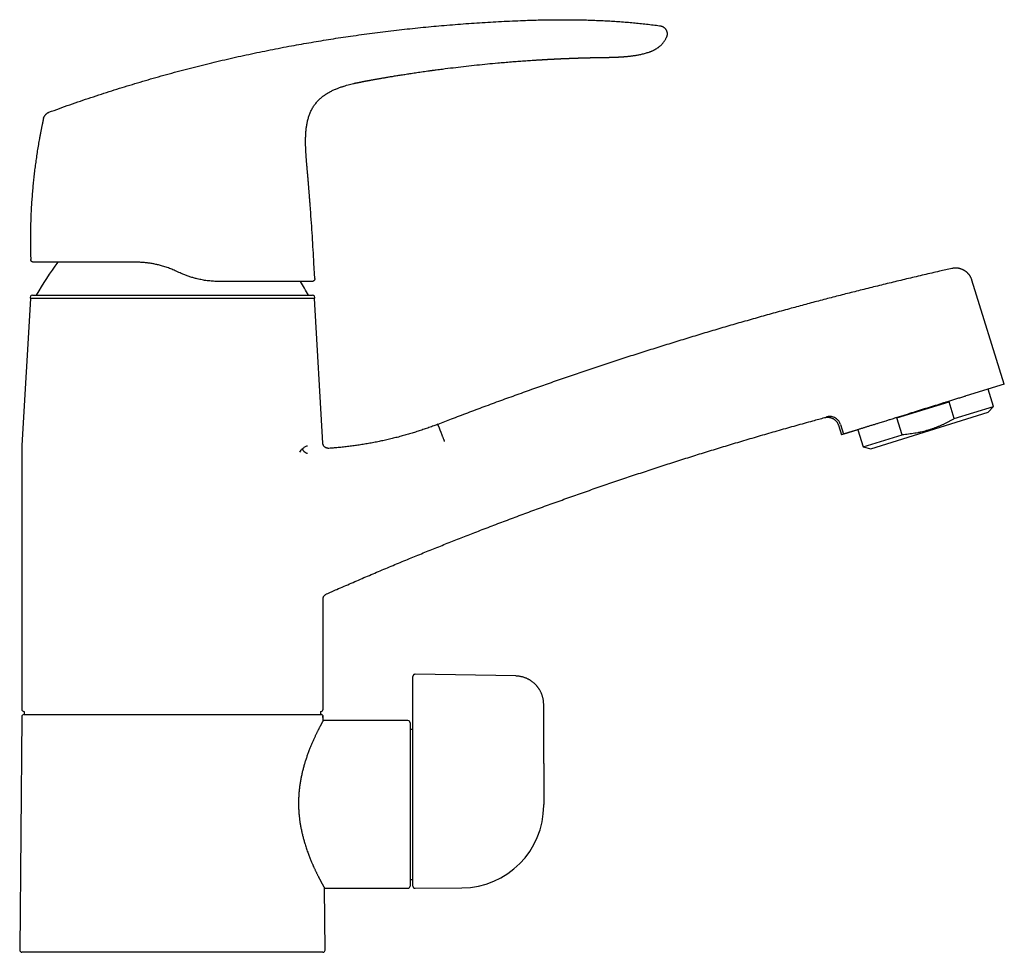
# Model space of a CAD drawing. Header units: millimetres. Extents: x 8 to 858, y 12 to 782.
# Tile 28 of 28: x 685 to 858, y 479 to 643. Entities that reach past the tile are written whole.
import ezdxf

# ---------------------------------------------------------------- set-up
doc = ezdxf.new("R2010")
doc.units = ezdxf.units.MM

msp = doc.modelspace()

# ---------------------------------------------------------------- linework, layer by layer
at = {"color": 7, "linetype": 'Continuous', "lineweight": 30}
for p, q in [((776.24, 636.19), (776.33, 636.19)), ((746.6, 632.62), (746.6, 632.62)), ((740.5, 631.05), (740.51, 631.06)), ((689.1, 625.88), (689.1, 625.88)), ((735.19, 621.47), (735.19, 621.47)), ((736.06, 609.92), (736.06, 609.92)), ((686.85, 601.09), (686.85, 601.09)), ((736.81, 597.74), (736.67, 600.41)), ((712.91, 598.8), (712.45, 599.02)), ((858.08, 579.17), (852.4, 597.42)), ((686.8, 594.21), (685.31, 568.37)), ((736.75, 594.21), (686.8, 594.21)), ((687.15, 594.8), (736.4, 594.8)), ((738.21, 568.81), (736.75, 594.21)), ((858.08, 579.17), (851.4, 577.09)), ((851.36, 577.08), (851.4, 577.09)), ((856.17, 575.24), (855.22, 578.28)), ((839.21, 573.22), (848.36, 576.07)), ((849.29, 573.1), (848.36, 576.07)), ((849.29, 573.1), (856.17, 575.24)), ((855.23, 574.23), (856.17, 575.24)), ((834.6, 567.8), (855.23, 574.23)), ((840.13, 570.25), (839.21, 573.22)), ((758.58, 571.75), (758.58, 571.74)), ((828.91, 571.94), (829.44, 570.25)), ((829.29, 572.08), (829.82, 570.37)), ((829.82, 570.37), (829.44, 570.25)), ((832.31, 571.14), (833.25, 568.11)), ((833.25, 568.11), (840.13, 570.25)), ((833.25, 568.11), (834.6, 567.8)), ((685.27, 567.22), (685.27, 522)), ((738.27, 522), (738.27, 541.35)), ((754.07, 525.72), (754.07, 527.74)), ((772.16, 527.84), (754.48, 528.14)), ((754.07, 521.36), (754.07, 525.72)), ((685.67, 521.6), (685.67, 521.05)), ((737.88, 521.05), (737.88, 521.6)), ((777.07, 512.47), (777.07, 522.84)), ((685.27, 520.65), (684.91, 479.65)), ((685.67, 521.05), (737.69, 521.05)), ((738.28, 520.65), (738.3, 520.75)), ((738.28, 520), (738.28, 520.65)), ((753.17, 520), (738.28, 520)), ((753.57, 519.6), (753.57, 490.9)), ((754.07, 518.45), (753.57, 518.45)), ((754.07, 490.9), (754.07, 519.07)), ((777.07, 505.07), (777.07, 505.26)), ((753.57, 492.05), (754.07, 492.05)), ((738.63, 479.65), (738.54, 490.5)), ((738.54, 490.5), (753.17, 490.5)), ((754.48, 490.5), (762.66, 490.57)), ((762.7, 490.57), (762.7, 490.57)), ((711.77, 479.25), (685.31, 479.25)), ((738.23, 479.25), (711.77, 479.25))]:
    msp.add_line(p, q, dxfattribs=at)
at = {"color": 7, "linetype": 'Continuous', "lineweight": 30, "flags": 128}
for points in [[(786.42, 636.6), (786.47, 636.6), (786.65, 636.6), (786.82, 636.61), (786.98, 636.61), (787.14, 636.61), (787.33, 636.62), (787.5, 636.62), (787.67, 636.62), (787.83, 636.63), (787.97, 636.63), (788.11, 636.63), (788.24, 636.63), (788.36, 636.63), (788.46, 636.63), (788.56, 636.63), (788.64, 636.64), (788.72, 636.64), (788.78, 636.64), (788.84, 636.64), (788.88, 636.64), (788.9, 636.64), (788.92, 636.64), (788.92, 636.64), (788.93, 636.64), (788.93, 636.64), (788.93, 636.64), (788.93, 636.64), (788.93, 636.64), (788.93, 636.64), (788.93, 636.64), (788.93, 636.64), (788.93, 636.64), (788.93, 636.64), (788.93, 636.64), (788.93, 636.64), (788.93, 636.64), (788.93, 636.64), (788.93, 636.64), (788.93, 636.64), (788.93, 636.64), (788.93, 636.64)], [(777.07, 512.47), (777.07, 508.43), (777.07, 505.25)]]:
    msp.add_lwpolyline(points, dxfattribs=at)
at = {"color": 7, "linetype": 'Continuous', "lineweight": 30}
for centre, radius, start, end in [((731.41, 570.3), 50, 142.6974, 150.6663), ((692.14, 570.3), 50, 29.3337, 32.5568), ((687.15, 594.4), 0.4, 90, 207.8268), ((736.4, 594.4), 0.4, 332.1732, 90), ((705.27, 567.22), 20, 176.6981, 180), ((685.67, 522), 0.4, 180, 269.5022), ((737.87, 522), 0.4, 270.4978, 0), ((685.67, 520.65), 0.4, 90, 179.5), ((753.17, 519.6), 0.4, 0, 90), ((762.57, 505.07), 14.5, 270.5, 0), ((753.17, 490.9), 0.4, 270, 0), ((754.47, 490.9), 0.4, 180, 270.5), ((685.31, 479.65), 0.4, 179.5, 270), ((738.23, 479.65), 0.4, 270, 0.5)]:
    msp.add_arc(centre, radius, start, end, dxfattribs=at)
for points, knots in [([(690.04, 626.97), (690.66, 627.19), (691.88, 627.64), (693.73, 628.3), (695.58, 628.94), (697.42, 629.56), (699.26, 630.17), (701.09, 630.76), (702.91, 631.33), (704.73, 631.88), (706.56, 632.43), (708.41, 632.96), (710.27, 633.49), (712.14, 634), (714, 634.49), (715.87, 634.97), (717.74, 635.44), (719.61, 635.89), (721.48, 636.33), (723.35, 636.75), (725.22, 637.16), (727.1, 637.55), (728.98, 637.94), (730.86, 638.3), (732.69, 638.65), (734.46, 638.97), (736.19, 639.27), (737.92, 639.56), (739.65, 639.84), (741.38, 640.11), (743.17, 640.37), (745.01, 640.63), (746.9, 640.89), (748.79, 641.13), (750.69, 641.36), (752.57, 641.57), (754.45, 641.77), (756.32, 641.96), (758.19, 642.13), (760.07, 642.3), (761.97, 642.45), (763.88, 642.59), (765.8, 642.72), (767.71, 642.84), (769.63, 642.95), (771.56, 643.04), (773.34, 643.11), (774.99, 643.17), (776.5, 643.21), (778.01, 643.23), (779.51, 643.25), (780.92, 643.25), (782.21, 643.24), (783.39, 643.22), (784.58, 643.2), (785.76, 643.16), (786.94, 643.11), (788.13, 643.06), (789.31, 642.99), (790.49, 642.91), (791.67, 642.82), (792.84, 642.71), (794, 642.6), (795.15, 642.48), (796.31, 642.34), (797.08, 642.24), (797.46, 642.19)], [0, 0, 0, 0, 0.017941, 0.035846, 0.053717, 0.071553, 0.089358, 0.106815, 0.124244, 0.141646, 0.159023, 0.176729, 0.194412, 0.212073, 0.229712, 0.247332, 0.264934, 0.282519, 0.300089, 0.317644, 0.335187, 0.352717, 0.370238, 0.38775, 0.405254, 0.421293, 0.437328, 0.45336, 0.469388, 0.485415, 0.501442, 0.518887, 0.536333, 0.553781, 0.571233, 0.58869, 0.605839, 0.622995, 0.640158, 0.65733, 0.674861, 0.692405, 0.70996, 0.72753, 0.745111, 0.762702, 0.7803, 0.7941, 0.807901, 0.821703, 0.835502, 0.849299, 0.860136, 0.87097, 0.881802, 0.892629, 0.903453, 0.914274, 0.925091, 0.935905, 0.946716, 0.957526, 0.968143, 0.97876, 0.989379, 1, 1, 1, 1]), ([(797.46, 642.19), (797.49, 642.19), (797.56, 642.18), (797.65, 642.16), (797.75, 642.14), (797.86, 642.1), (797.96, 642.06), (798.06, 642), (798.16, 641.93), (798.26, 641.86), (798.35, 641.78), (798.44, 641.69), (798.51, 641.59), (798.58, 641.49), (798.63, 641.39), (798.68, 641.28), (798.72, 641.17), (798.75, 641.06), (798.77, 640.95), (798.78, 640.84), (798.79, 640.73), (798.78, 640.62), (798.77, 640.51), (798.74, 640.4), (798.71, 640.28), (798.68, 640.21), (798.67, 640.17)], [0, 0, 0, 0, 0.035118, 0.071103, 0.108585, 0.147906, 0.189133, 0.232078, 0.276351, 0.321427, 0.366741, 0.411782, 0.456183, 0.499801, 0.542759, 0.585241, 0.627315, 0.668975, 0.710201, 0.751008, 0.791494, 0.831862, 0.872434, 0.913638, 0.955977, 1, 1, 1, 1]), ([(788.92, 636.64), (789.01, 636.64), (789.18, 636.64), (789.43, 636.65), (789.67, 636.66), (789.9, 636.67), (790.11, 636.68), (790.32, 636.69), (790.54, 636.7), (790.75, 636.71), (790.94, 636.73), (791.11, 636.74), (791.25, 636.75), (791.37, 636.76), (791.49, 636.77), (791.6, 636.78), (791.75, 636.79), (791.94, 636.81), (792.19, 636.84), (792.45, 636.87), (792.74, 636.9), (793.04, 636.95), (793.35, 637), (793.66, 637.05), (793.98, 637.11), (794.3, 637.18), (794.63, 637.26), (794.96, 637.35), (795.29, 637.45), (795.56, 637.54), (795.77, 637.61), (795.93, 637.67), (796.08, 637.74), (796.23, 637.8), (796.38, 637.87), (796.53, 637.94), (796.67, 638.02), (796.81, 638.1), (796.96, 638.18), (797.11, 638.28), (797.26, 638.39), (797.42, 638.51), (797.57, 638.64), (797.72, 638.78), (797.86, 638.91), (797.98, 639.05), (798.1, 639.19), (798.22, 639.35), (798.33, 639.51), (798.44, 639.69), (798.54, 639.87), (798.61, 640.03), (798.65, 640.14), (798.66, 640.17)], [0, 0, 0, 0, 0.023861, 0.04668, 0.068457, 0.089193, 0.108888, 0.127543, 0.148192, 0.167397, 0.185156, 0.20147, 0.21348, 0.224565, 0.234787, 0.244947, 0.255282, 0.276089, 0.297568, 0.323312, 0.349954, 0.377491, 0.405921, 0.435245, 0.465057, 0.494416, 0.526547, 0.558099, 0.589093, 0.619537, 0.635248, 0.650787, 0.66615, 0.681332, 0.696332, 0.711686, 0.72563, 0.740367, 0.755902, 0.772243, 0.789406, 0.807402, 0.82622, 0.845845, 0.862115, 0.878883, 0.896139, 0.91388, 0.932101, 0.950805, 0.970002, 0.989709, 1, 1, 1, 1]), ([(746.6, 632.62), (746.65, 632.63), (746.77, 632.65), (746.94, 632.68), (747.13, 632.72), (747.33, 632.75), (747.54, 632.79), (747.77, 632.83), (748, 632.87), (748.24, 632.91), (748.5, 632.96), (748.77, 633), (749.05, 633.05), (749.35, 633.1), (749.66, 633.15), (749.98, 633.21), (750.31, 633.26), (750.66, 633.32), (751.03, 633.38), (751.42, 633.44), (751.82, 633.51), (752.24, 633.57), (752.66, 633.64), (753.1, 633.71), (753.56, 633.78), (754.03, 633.85), (754.53, 633.93), (755.05, 634), (755.58, 634.08), (756.13, 634.16), (756.7, 634.24), (757.11, 634.29), (757.36, 634.33), (757.45, 634.34), (757.53, 634.35), (757.62, 634.36), (757.71, 634.38), (757.79, 634.39), (757.94, 634.41), (758.26, 634.45), (758.89, 634.53), (760.03, 634.68), (761.6, 634.87), (763.45, 635.09), (765.3, 635.29), (767.16, 635.48), (768.6, 635.61), (769.61, 635.7), (770.2, 635.75), (770.79, 635.8), (771.38, 635.85), (771.95, 635.89), (772.52, 635.94), (773.07, 635.98), (773.63, 636.02), (774.2, 636.06), (774.77, 636.1), (775.21, 636.12), (775.51, 636.14), (775.69, 636.15), (775.86, 636.17), (776.04, 636.18), (776.18, 636.19), (776.26, 636.19), (776.27, 636.19)], [0, 0, 0, 0, 0.005595, 0.011595, 0.018002, 0.024815, 0.032034, 0.03952, 0.047398, 0.055667, 0.064328, 0.07357, 0.08322, 0.093277, 0.103743, 0.114616, 0.125898, 0.137587, 0.150272, 0.163405, 0.176985, 0.191014, 0.20549, 0.220414, 0.235785, 0.251605, 0.268658, 0.286203, 0.304239, 0.322766, 0.341785, 0.361296, 0.364275, 0.367266, 0.370268, 0.373281, 0.376305, 0.379018, 0.380983, 0.391791, 0.41109, 0.445553, 0.507094, 0.569534, 0.631974, 0.694414, 0.756854, 0.776633, 0.796412, 0.816191, 0.83597, 0.855487, 0.874378, 0.892675, 0.911444, 0.930684, 0.950123, 0.968772, 0.97462, 0.980468, 0.986316, 0.992165, 0.998657, 1, 1, 1, 1]), ([(776.27, 636.19), (776.29, 636.19), (776.34, 636.19), (776.4, 636.2), (776.46, 636.2), (776.52, 636.21), (776.57, 636.21), (776.64, 636.21), (776.73, 636.22), (776.82, 636.22), (776.89, 636.23), (776.94, 636.23), (776.99, 636.23), (777.03, 636.24), (777.08, 636.24), (777.13, 636.24), (777.19, 636.24), (777.27, 636.25), (777.35, 636.25), (777.44, 636.26), (777.51, 636.26), (777.58, 636.27), (777.66, 636.27), (777.74, 636.28), (777.83, 636.28), (777.91, 636.28), (777.98, 636.29), (778.04, 636.29), (778.1, 636.29), (778.17, 636.3), (778.25, 636.3), (778.33, 636.31), (778.42, 636.31), (778.51, 636.32), (778.58, 636.32), (778.67, 636.32), (778.76, 636.33), (778.86, 636.33), (778.95, 636.34), (779.05, 636.34), (779.15, 636.35), (779.25, 636.35), (779.34, 636.36), (779.44, 636.36), (779.53, 636.37), (779.63, 636.37), (779.75, 636.38), (779.87, 636.38), (779.97, 636.39), (780.06, 636.39), (780.15, 636.4), (780.25, 636.4), (780.35, 636.4), (780.45, 636.41), (780.54, 636.41), (780.64, 636.42), (780.72, 636.42), (780.8, 636.42), (780.89, 636.43), (780.98, 636.43), (781.08, 636.43), (781.18, 636.44), (781.28, 636.44), (781.38, 636.45), (781.48, 636.45), (781.59, 636.46), (781.71, 636.46), (781.82, 636.46), (781.92, 636.47), (782.05, 636.47), (782.18, 636.48), (782.32, 636.48), (782.47, 636.49), (782.63, 636.49), (782.79, 636.5), (782.96, 636.51), (783.12, 636.51), (783.29, 636.52), (783.44, 636.52), (783.57, 636.53), (783.67, 636.53), (783.75, 636.53), (783.83, 636.53), (783.92, 636.54), (784.02, 636.54), (784.14, 636.54), (784.28, 636.55), (784.42, 636.55), (784.56, 636.56), (784.68, 636.56), (784.78, 636.56), (784.85, 636.56), (784.92, 636.57), (784.98, 636.57), (785.05, 636.57), (785.12, 636.57), (785.19, 636.57), (785.27, 636.57), (785.33, 636.58), (785.41, 636.58), (785.48, 636.58), (785.55, 636.58), (785.61, 636.58), (785.66, 636.58), (785.71, 636.58), (785.76, 636.59), (785.8, 636.59), (785.84, 636.59), (785.89, 636.59), (785.93, 636.59), (785.98, 636.59), (786.02, 636.59), (786.06, 636.59), (786.1, 636.59), (786.14, 636.59), (786.17, 636.59), (786.2, 636.6), (786.23, 636.6), (786.25, 636.6), (786.27, 636.6), (786.29, 636.6), (786.31, 636.6), (786.35, 636.6), (786.38, 636.6), (786.41, 636.6), (786.42, 636.6)], [0, 0, 0, 0, 0.005884, 0.013148, 0.019115, 0.023969, 0.028701, 0.033463, 0.044686, 0.055484, 0.0606, 0.065309, 0.069721, 0.074084, 0.078408, 0.083071, 0.088855, 0.096993, 0.105355, 0.113336, 0.120699, 0.127421, 0.133658, 0.142821, 0.151485, 0.160095, 0.165701, 0.171468, 0.177404, 0.18392, 0.191404, 0.199737, 0.208858, 0.217042, 0.224689, 0.231887, 0.241567, 0.250832, 0.260147, 0.269868, 0.280262, 0.288532, 0.297666, 0.307571, 0.316508, 0.324176, 0.337838, 0.350746, 0.358521, 0.367125, 0.376769, 0.386204, 0.395224, 0.404808, 0.414565, 0.423593, 0.431643, 0.438948, 0.447323, 0.456841, 0.466403, 0.4765, 0.486527, 0.495543, 0.503788, 0.516515, 0.527835, 0.537255, 0.547718, 0.559494, 0.572596, 0.586163, 0.600905, 0.616779, 0.63247, 0.647338, 0.664764, 0.680904, 0.69576, 0.709414, 0.717601, 0.725517, 0.733163, 0.740999, 0.749725, 0.763298, 0.776545, 0.789821, 0.804472, 0.817463, 0.825067, 0.833059, 0.839412, 0.845143, 0.852059, 0.858726, 0.867618, 0.873624, 0.881475, 0.888701, 0.895961, 0.903828, 0.910896, 0.915282, 0.920375, 0.925557, 0.930178, 0.934717, 0.939814, 0.945029, 0.949356, 0.95342, 0.958433, 0.963193, 0.966784, 0.97127, 0.974625, 0.97757, 0.979772, 0.981525, 0.983797, 0.986652, 0.990442, 0.995234, 1, 1, 1, 1]), ([(786.38, 636.6), (786.38, 636.6), (786.4, 636.6), (786.42, 636.6), (786.43, 636.6)], [0, 0, 0, 0, 0.0004345, 1, 1, 1, 1]), ([(743.63, 632.02), (743.66, 632.03), (743.71, 632.04), (743.8, 632.06), (743.89, 632.08), (743.99, 632.11), (744.08, 632.13), (744.17, 632.15), (744.26, 632.16), (744.33, 632.18), (744.39, 632.19), (744.42, 632.2), (744.45, 632.21), (744.47, 632.21), (744.49, 632.21), (744.52, 632.22), (744.54, 632.22), (744.55, 632.23), (744.56, 632.23), (744.57, 632.23), (744.58, 632.23), (744.58, 632.23), (744.59, 632.23), (744.6, 632.24), (744.61, 632.24), (744.63, 632.24), (744.66, 632.25), (744.69, 632.26), (744.72, 632.26), (744.76, 632.27), (744.82, 632.28), (744.88, 632.29), (744.95, 632.31), (745.02, 632.32), (745.09, 632.34), (745.15, 632.35), (745.2, 632.36), (745.25, 632.37), (745.29, 632.38), (745.33, 632.38), (745.37, 632.39), (745.4, 632.4), (745.42, 632.4), (745.45, 632.41), (745.48, 632.41), (745.51, 632.42), (745.54, 632.42), (745.57, 632.43), (745.61, 632.44), (745.65, 632.44), (745.7, 632.45), (745.76, 632.47), (745.82, 632.48), (745.89, 632.49), (745.97, 632.5), (746.04, 632.52), (746.12, 632.53), (746.2, 632.55), (746.27, 632.56), (746.33, 632.57), (746.4, 632.58), (746.46, 632.59), (746.51, 632.6), (746.55, 632.61), (746.58, 632.62), (746.59, 632.62), (746.6, 632.62)], [0, 0, 0, 0, 0.019004, 0.038188, 0.058259, 0.07906, 0.1, 0.12043, 0.139739, 0.155357, 0.169692, 0.17647, 0.183098, 0.189703, 0.196399, 0.210375, 0.225456, 0.241733, 0.259101, 0.277341, 0.296169, 0.31527, 0.334325, 0.35303, 0.371124, 0.388431, 0.404908, 0.415517, 0.425955, 0.436404, 0.452373, 0.468734, 0.485213, 0.501515, 0.517484, 0.533083, 0.548513, 0.564145, 0.583483, 0.603579, 0.624351, 0.645572, 0.666929, 0.69038, 0.713037, 0.734423, 0.749405, 0.763398, 0.776464, 0.788863, 0.801114, 0.813935, 0.8278, 0.842836, 0.858955, 0.875948, 0.893545, 0.911451, 0.925798, 0.940009, 0.953958, 0.967534, 0.980403, 0.988013, 0.995576, 1, 1, 1, 1]), ([(735.19, 621.47), (735.19, 621.61), (735.19, 621.89), (735.19, 622.31), (735.21, 622.73), (735.23, 623.16), (735.26, 623.58), (735.29, 623.97), (735.34, 624.33), (735.39, 624.66), (735.45, 624.99), (735.51, 625.31), (735.59, 625.63), (735.68, 625.95), (735.77, 626.26), (735.88, 626.57), (736, 626.87), (736.13, 627.17), (736.28, 627.46), (736.43, 627.74), (736.6, 628.02), (736.78, 628.28), (736.98, 628.54), (737.19, 628.79), (737.4, 629.03), (737.63, 629.26), (737.87, 629.48), (738.12, 629.68), (738.37, 629.88), (738.63, 630.06), (738.9, 630.23), (739.17, 630.4), (739.45, 630.55), (739.73, 630.7), (740.01, 630.84), (740.31, 630.97), (740.51, 631.06), (740.62, 631.1)], [0, 0, 0, 0, 0.035413, 0.070825, 0.106243, 0.141663, 0.177082, 0.212504, 0.240337, 0.268167, 0.295994, 0.323824, 0.351658, 0.37949, 0.406594, 0.433697, 0.460805, 0.487916, 0.515021, 0.542121, 0.569219, 0.596322, 0.623427, 0.650533, 0.677635, 0.704735, 0.731838, 0.758947, 0.785517, 0.812082, 0.838642, 0.865204, 0.891772, 0.918342, 0.944907, 0.971471, 1, 1, 1, 1]), ([(740.5, 631.05), (740.5, 631.05), (740.59, 631.09), (740.78, 631.16), (741.05, 631.27), (741.32, 631.37), (741.6, 631.46), (741.78, 631.52), (741.87, 631.55)], [0, 0, 0, 0, 0.00326, 0.203002, 0.402832, 0.602388, 0.801438, 1, 1, 1, 1]), ([(741.83, 631.53), (741.94, 631.57), (742.22, 631.66), (742.66, 631.78), (743.15, 631.91), (743.48, 631.99), (743.65, 632.03)], [0, 0, 0, 0, 0.193807, 0.462886, 0.732051, 1, 1, 1, 1]), ([(689.1, 625.88), (689.1, 625.9), (689.11, 625.95), (689.13, 626.02), (689.16, 626.09), (689.2, 626.17), (689.25, 626.26), (689.31, 626.35), (689.38, 626.44), (689.45, 626.53), (689.52, 626.61), (689.61, 626.69), (689.69, 626.76), (689.77, 626.82), (689.84, 626.88), (689.91, 626.92), (689.98, 626.95), (690.02, 626.96), (690.04, 626.97)], [0, 0, 0, 0, 0.042622, 0.089774, 0.144028, 0.205922, 0.274425, 0.347571, 0.423157, 0.499461, 0.575795, 0.651496, 0.724849, 0.793628, 0.855812, 0.910297, 0.957531, 1, 1, 1, 1]), ([(689.1, 625.88), (689.08, 625.83), (689.05, 625.68), (689, 625.42), (688.93, 625.13), (688.88, 624.85), (688.82, 624.59), (688.77, 624.34), (688.73, 624.12), (688.68, 623.91), (688.65, 623.71), (688.61, 623.53), (688.58, 623.36), (688.55, 623.21), (688.52, 623.07), (688.5, 622.94), (688.48, 622.83), (688.46, 622.73), (688.44, 622.64), (688.42, 622.56), (688.41, 622.49), (688.4, 622.43), (688.4, 622.4), (688.39, 622.37), (688.39, 622.35), (688.38, 622.34), (688.38, 622.33)], [0, 0, 0, 0, 0.043072, 0.126849, 0.206661, 0.282516, 0.354422, 0.422387, 0.482871, 0.539873, 0.593408, 0.643492, 0.690144, 0.731181, 0.769189, 0.804201, 0.83626, 0.865419, 0.891754, 0.915361, 0.936381, 0.955007, 0.967577, 0.979119, 0.98984, 1, 1, 1, 1]), ([(689.09, 625.88), (689.09, 625.88), (689.09, 625.88), (689.1, 625.88), (689.1, 625.88)], [0, 0, 0, 0, 0.777166, 1, 1, 1, 1]), ([(688.38, 622.33), (688.32, 621.99), (688.19, 621.27), (688.01, 620.16), (687.84, 619.03), (687.69, 617.92), (687.54, 616.83), (687.42, 615.74), (687.3, 614.65), (687.19, 613.54), (687.1, 612.4), (687.01, 611.24), (686.94, 610.07), (686.88, 608.91), (686.84, 607.75), (686.81, 606.6), (686.79, 605.48), (686.79, 604.38), (686.79, 603.29), (686.81, 602.19), (686.84, 601.46), (686.85, 601.09)], [0, 0, 0, 0, 0.048624, 0.103211, 0.157798, 0.209266, 0.260734, 0.312202, 0.36367, 0.415137, 0.469725, 0.524312, 0.578899, 0.633486, 0.688073, 0.74266, 0.794128, 0.845596, 0.897064, 0.948532, 1, 1, 1, 1]), ([(736.06, 609.92), (736.05, 610.03), (736.03, 610.27), (736, 610.63), (735.98, 611), (735.95, 611.35), (735.92, 611.69), (735.9, 612.02), (735.87, 612.33), (735.85, 612.63), (735.83, 612.92), (735.8, 613.2), (735.78, 613.47), (735.76, 613.73), (735.74, 613.97), (735.72, 614.2), (735.71, 614.42), (735.69, 614.62), (735.67, 614.81), (735.66, 614.99), (735.64, 615.15), (735.63, 615.31), (735.62, 615.45), (735.61, 615.57), (735.6, 615.69), (735.59, 615.79), (735.58, 615.87), (735.57, 615.94), (735.57, 616), (735.57, 616.05), (735.56, 616.09), (735.56, 616.12), (735.56, 616.14), (735.55, 616.17), (735.55, 616.21), (735.55, 616.27), (735.54, 616.34), (735.53, 616.43), (735.52, 616.53), (735.51, 616.64), (735.5, 616.77), (735.49, 616.91), (735.48, 617.07), (735.46, 617.24), (735.45, 617.42), (735.43, 617.62), (735.41, 617.83), (735.39, 618.05), (735.37, 618.29), (735.35, 618.53), (735.33, 618.79), (735.31, 619.06), (735.29, 619.35), (735.27, 619.64), (735.25, 619.94), (735.24, 620.23), (735.22, 620.54), (735.21, 620.87), (735.2, 621.17), (735.2, 621.37), (735.19, 621.47)], [0, 0, 0, 0, 0.0280378, 0.0611555, 0.0931648, 0.1240659, 0.1538586, 0.1820406, 0.2091535, 0.2351974, 0.2601722, 0.2845548, 0.3078243, 0.3299807, 0.351024, 0.3709542, 0.3897712, 0.4074752, 0.4239749, 0.4393741, 0.4536727, 0.4668707, 0.4789682, 0.489965, 0.4998613, 0.5086568, 0.5156028, 0.5216652, 0.5268439, 0.531139, 0.5345505, 0.537041, 0.538965, 0.5413058, 0.5441462, 0.5494016, 0.5558037, 0.5633525, 0.5720481, 0.5818903, 0.5928903, 0.6051334, 0.6186378, 0.6334034, 0.6494304, 0.6667185, 0.6852678, 0.7042616, 0.7244176, 0.7457357, 0.7682161, 0.7918587, 0.8166637, 0.8426318, 0.8674583, 0.893264, 0.9200509, 0.947822, 0.9765817, 1, 1, 1, 1]), ([(736.67, 600.41), (736.62, 601.2), (736.53, 602.79), (736.39, 605.17), (736.23, 607.55), (736.11, 609.13), (736.06, 609.92)], [0, 0, 0, 0, 0.25, 0.5, 0.75, 1, 1, 1, 1]), ([(705.27, 600.61), (705.08, 600.61), (704.71, 600.61), (704.15, 600.61), (703.59, 600.61), (703.04, 600.61), (702.49, 600.61), (701.94, 600.61), (701.4, 600.61), (700.86, 600.61), (700.32, 600.61), (699.79, 600.61), (699.27, 600.61), (698.78, 600.61), (698.32, 600.61), (697.88, 600.61), (697.45, 600.61), (697.03, 600.61), (696.61, 600.61), (696.2, 600.61), (695.8, 600.61), (695.41, 600.61), (695.02, 600.61), (694.63, 600.61), (694.25, 600.61), (693.87, 600.61), (693.5, 600.61), (693.13, 600.61), (692.78, 600.61), (692.44, 600.61), (692.1, 600.61), (691.78, 600.61), (691.47, 600.61), (691.18, 600.61), (690.92, 600.61), (690.68, 600.61), (690.45, 600.61), (690.24, 600.61), (690.02, 600.61), (689.8, 600.61), (689.57, 600.6), (689.34, 600.6), (689.11, 600.6), (688.9, 600.6), (688.71, 600.6), (688.54, 600.6), (688.37, 600.6), (688.22, 600.6), (688.09, 600.6), (687.97, 600.6), (687.86, 600.6), (687.78, 600.6), (687.7, 600.6), (687.63, 600.6), (687.56, 600.6), (687.5, 600.6), (687.45, 600.6), (687.4, 600.6), (687.37, 600.6), (687.35, 600.6), (687.35, 600.6), (687.35, 600.6)], [0, 0, 0, 0, 0.018393, 0.036792, 0.05519, 0.073583, 0.092227, 0.110877, 0.129526, 0.14817, 0.166989, 0.185813, 0.204637, 0.223456, 0.239825, 0.2562, 0.272577, 0.288952, 0.305321, 0.321692, 0.338068, 0.354446, 0.370822, 0.387192, 0.404374, 0.421563, 0.438754, 0.455943, 0.473125, 0.490374, 0.507631, 0.52489, 0.542146, 0.559395, 0.5739, 0.588406, 0.602911, 0.617161, 0.631412, 0.645662, 0.663913, 0.682172, 0.700434, 0.718694, 0.736945, 0.754186, 0.771434, 0.788685, 0.805933, 0.823175, 0.83766, 0.852146, 0.86663, 0.880884, 0.895138, 0.909392, 0.927509, 0.945633, 0.963759, 0.981883, 1, 1, 1, 1]), ([(712.45, 599.02), (712.32, 599.08), (712.06, 599.19), (711.67, 599.36), (711.27, 599.52), (710.86, 599.66), (710.45, 599.8), (710.05, 599.92), (709.68, 600.03), (709.33, 600.12), (709.01, 600.19), (708.68, 600.26), (708.36, 600.33), (708.03, 600.38), (707.7, 600.44), (707.37, 600.48), (707.03, 600.52), (706.7, 600.55), (706.36, 600.57), (706.02, 600.59), (705.66, 600.61), (705.41, 600.61), (705.27, 600.61)], [0, 0, 0, 0, 0.0572394, 0.1144908, 0.1717298, 0.2293016, 0.286886, 0.3444575, 0.3980243, 0.4428002, 0.4875822, 0.5323581, 0.577197, 0.6220421, 0.6668809, 0.7124423, 0.7580102, 0.8035715, 0.850158, 0.8967514, 0.9433379, 1, 1, 1, 1]), ([(848.87, 599.49), (848.14, 599.33), (846.51, 598.96), (843.96, 598.38), (841.23, 597.74), (838.51, 597.09), (835.78, 596.42), (833.12, 595.76), (830.5, 595.1), (827.94, 594.45), (825.39, 593.78), (822.83, 593.1), (820.19, 592.38), (817.44, 591.63), (814.6, 590.83), (811.77, 590.02), (808.93, 589.2), (806.11, 588.37), (803.28, 587.52), (800.46, 586.66), (797.65, 585.78), (794.83, 584.9), (792.03, 584), (789.22, 583.08), (786.42, 582.16), (783.63, 581.22), (780.84, 580.27), (778.05, 579.3), (775.23, 578.31), (772.36, 577.28), (769.46, 576.23), (766.56, 575.17), (763.66, 574.08), (760.96, 573.06), (759.22, 572.39), (758.45, 572.09)], [0, 0, 0, 0, 0.023626, 0.053254, 0.082882, 0.11251, 0.142138, 0.171766, 0.199701, 0.227636, 0.255571, 0.283507, 0.311442, 0.342619, 0.373797, 0.404974, 0.436152, 0.467329, 0.498507, 0.529684, 0.560862, 0.59204, 0.623217, 0.654395, 0.685572, 0.71675, 0.747927, 0.779105, 0.810282, 0.842945, 0.875607, 0.908269, 0.940931, 0.973593, 1, 1, 1, 1]), ([(852.39, 597.46), (852.37, 597.51), (852.34, 597.62), (852.27, 597.78), (852.2, 597.93), (852.12, 598.07), (852.04, 598.2), (851.96, 598.32), (851.88, 598.43), (851.79, 598.53), (851.7, 598.63), (851.61, 598.72), (851.53, 598.8), (851.45, 598.87), (851.37, 598.93), (851.29, 598.99), (851.21, 599.04), (851.12, 599.1), (851.02, 599.16), (850.91, 599.23), (850.78, 599.29), (850.64, 599.35), (850.49, 599.41), (850.33, 599.46), (850.16, 599.5), (850, 599.53), (849.82, 599.55), (849.64, 599.56), (849.45, 599.57), (849.26, 599.55), (849.07, 599.53), (848.94, 599.51), (848.87, 599.49)], [0, 0, 0, 0, 0.039052, 0.077102, 0.114006, 0.14963, 0.183851, 0.216561, 0.247663, 0.277072, 0.307913, 0.336459, 0.362642, 0.38641, 0.408677, 0.428583, 0.450184, 0.473937, 0.50036, 0.529435, 0.561131, 0.595399, 0.632171, 0.671356, 0.707534, 0.745375, 0.784769, 0.825588, 0.867686, 0.910904, 0.95507, 1, 1, 1, 1]), ([(720.1, 597.21), (719.95, 597.21), (719.66, 597.21), (719.23, 597.23), (718.78, 597.26), (718.34, 597.3), (717.89, 597.35), (717.45, 597.41), (717.01, 597.49), (716.57, 597.58), (716.17, 597.67), (715.81, 597.76), (715.49, 597.84), (715.18, 597.93), (714.86, 598.03), (714.55, 598.14), (714.24, 598.25), (713.93, 598.36), (713.63, 598.48), (713.29, 598.63), (713.05, 598.74), (712.91, 598.8)], [0, 0, 0, 0, 0.060883, 0.121781, 0.182663, 0.243896, 0.305144, 0.366377, 0.424705, 0.486377, 0.548048, 0.591562, 0.635083, 0.678597, 0.722704, 0.766818, 0.810926, 0.853563, 0.896206, 0.938843, 1, 1, 1, 1]), ([(736.31, 597.21), (736.31, 597.21), (736.31, 597.21), (736.29, 597.21), (736.26, 597.21), (736.21, 597.21), (736.15, 597.21), (736.07, 597.21), (735.99, 597.21), (735.88, 597.21), (735.77, 597.21), (735.63, 597.21), (735.48, 597.21), (735.31, 597.21), (735.12, 597.21), (734.93, 597.21), (734.73, 597.21), (734.53, 597.21), (734.31, 597.21), (734.09, 597.21), (733.85, 597.21), (733.6, 597.21), (733.34, 597.21), (733.07, 597.21), (732.77, 597.21), (732.46, 597.21), (732.12, 597.21), (731.77, 597.21), (731.41, 597.21), (731.04, 597.21), (730.66, 597.21), (730.27, 597.21), (729.87, 597.21), (729.47, 597.21), (729.06, 597.21), (728.65, 597.21), (728.23, 597.21), (727.79, 597.21), (727.35, 597.21), (726.89, 597.21), (726.43, 597.21), (725.95, 597.21), (725.52, 597.21), (725.16, 597.21), (724.82, 597.21), (724.43, 597.21), (724.01, 597.21), (723.58, 597.21), (723.14, 597.21), (722.7, 597.21), (722.23, 597.21), (721.72, 597.21), (721.19, 597.21), (720.65, 597.21), (720.28, 597.21), (720.1, 597.21)], [0, 0, 0, 0, 0.018456, 0.036914, 0.05537, 0.074031, 0.092701, 0.111378, 0.130054, 0.148726, 0.167387, 0.188069, 0.208761, 0.229457, 0.250149, 0.270832, 0.289284, 0.307739, 0.326191, 0.344822, 0.363463, 0.382108, 0.400754, 0.419394, 0.438026, 0.458619, 0.479221, 0.499826, 0.520429, 0.541022, 0.561158, 0.581301, 0.601443, 0.62158, 0.640801, 0.660025, 0.679247, 0.69876, 0.718275, 0.737788, 0.757716, 0.777647, 0.797575, 0.809686, 0.821797, 0.838395, 0.854993, 0.871656, 0.888322, 0.904989, 0.921652, 0.941236, 0.960826, 0.980416, 1, 1, 1, 1]), ([(851.34, 577.07), (851.26, 577.05), (851.12, 577), (850.86, 576.92), (850.56, 576.83), (850.22, 576.72), (849.88, 576.62), (849.52, 576.51), (849.17, 576.4), (848.8, 576.28), (848.44, 576.17), (848.11, 576.07), (847.82, 575.98), (847.54, 575.89), (847.24, 575.8), (846.92, 575.7), (846.59, 575.59), (846.25, 575.49), (845.91, 575.38), (845.56, 575.27), (845.22, 575.17), (844.88, 575.06), (844.54, 574.95), (844.19, 574.85), (843.83, 574.74), (843.47, 574.62), (843.11, 574.51), (842.75, 574.4), (842.42, 574.29), (842.09, 574.19), (841.75, 574.08), (841.38, 573.97), (840.99, 573.85), (840.6, 573.73), (840.22, 573.61), (839.82, 573.48), (839.4, 573.35), (838.97, 573.22), (838.54, 573.09), (838.16, 572.97), (837.82, 572.86), (837.52, 572.77), (837.18, 572.66), (836.81, 572.55), (836.4, 572.42), (836.04, 572.31), (835.72, 572.21), (835.44, 572.12), (835.16, 572.03), (834.88, 571.95), (834.6, 571.86), (834.32, 571.77), (834.05, 571.69), (833.8, 571.61), (833.57, 571.54), (833.32, 571.46), (833.06, 571.38), (832.8, 571.3), (832.54, 571.22), (832.3, 571.14), (832.07, 571.07), (831.85, 571), (831.65, 570.94), (831.45, 570.88), (831.27, 570.82), (831.08, 570.76), (830.88, 570.7), (830.69, 570.64), (830.51, 570.59), (830.35, 570.53), (830.19, 570.49), (830.05, 570.44), (829.93, 570.4), (829.85, 570.38), (829.82, 570.37)], [0, 0, 0, 0, 0.009376, 0.018752, 0.032919, 0.04709, 0.061262, 0.075429, 0.089759, 0.104095, 0.118431, 0.132761, 0.142393, 0.152024, 0.164236, 0.17645, 0.188662, 0.201532, 0.214405, 0.227278, 0.240147, 0.252601, 0.265057, 0.277511, 0.290933, 0.30436, 0.317787, 0.33121, 0.343195, 0.355181, 0.367166, 0.381693, 0.396228, 0.410766, 0.425301, 0.439828, 0.456567, 0.473314, 0.490062, 0.506801, 0.519032, 0.531264, 0.543495, 0.560678, 0.577865, 0.595048, 0.607511, 0.619975, 0.632437, 0.645854, 0.659276, 0.672698, 0.686116, 0.698324, 0.710535, 0.722744, 0.737554, 0.752374, 0.767197, 0.782016, 0.796827, 0.810508, 0.824196, 0.837886, 0.851574, 0.865255, 0.881991, 0.898736, 0.915481, 0.932218, 0.949159, 0.966109, 0.983059, 1, 1, 1, 1]), ([(738.87, 542.26), (739.47, 542.53), (740.93, 543.17), (743.23, 544.17), (745.78, 545.27), (748.33, 546.35), (750.89, 547.42), (753.4, 548.46), (755.87, 549.47), (758.3, 550.45), (760.72, 551.42), (763.16, 552.38), (765.69, 553.36), (768.32, 554.37), (771.05, 555.4), (773.78, 556.42), (776.52, 557.43), (779.26, 558.42), (782.01, 559.4), (784.76, 560.37), (787.52, 561.32), (790.28, 562.26), (793.05, 563.19), (795.82, 564.11), (798.59, 565.01), (801.37, 565.9), (804.15, 566.77), (806.94, 567.64), (809.78, 568.5), (812.66, 569.36), (815.59, 570.22), (818.53, 571.07), (821.47, 571.9), (824.12, 572.64), (825.8, 573.09), (826.49, 573.28)], [0, 0, 0, 0, 0.021408, 0.051212, 0.081015, 0.110818, 0.140621, 0.170424, 0.198525, 0.226625, 0.254725, 0.282825, 0.310925, 0.342287, 0.373649, 0.405011, 0.436373, 0.467735, 0.499096, 0.530458, 0.56182, 0.593182, 0.624544, 0.655905, 0.687267, 0.718629, 0.749991, 0.781353, 0.812715, 0.84557, 0.878425, 0.91128, 0.944136, 0.976991, 1, 1, 1, 1]), ([(826.48, 573.28), (826.53, 573.29), (826.62, 573.31), (826.76, 573.33), (826.91, 573.35), (827.06, 573.35), (827.21, 573.34), (827.37, 573.32), (827.52, 573.28), (827.67, 573.23), (827.82, 573.17), (827.97, 573.1), (828.11, 573.02), (828.24, 572.92), (828.36, 572.82), (828.47, 572.71), (828.57, 572.59), (828.66, 572.47), (828.74, 572.34), (828.81, 572.21), (828.87, 572.08), (828.9, 571.99), (828.91, 571.94)], [0, 0, 0, 0, 0.045849, 0.0929, 0.141076, 0.190279, 0.2404, 0.291313, 0.342878, 0.394944, 0.447349, 0.499927, 0.552507, 0.604918, 0.656993, 0.708571, 0.759499, 0.809638, 0.858861, 0.907057, 0.95413, 1, 1, 1, 1]), ([(829.29, 572.08), (829.21, 572.25), (829.08, 572.58), (828.74, 572.95), (828.39, 573.21), (828.04, 573.37), (827.7, 573.45), (827.29, 573.49), (827, 573.43), (826.82, 573.4)], [0, 0, 0, 0, 0.182295, 0.341679, 0.4816, 0.605074, 0.715405, 0.815897, 1, 1, 1, 1]), ([(758.44, 572.1), (758.2, 572.01), (757.69, 571.81), (756.89, 571.52), (756.04, 571.23), (755.19, 570.95), (754.34, 570.67), (753.48, 570.41), (752.62, 570.16), (751.75, 569.92), (750.85, 569.69), (749.94, 569.47), (749.03, 569.26), (748.11, 569.07), (747.19, 568.88), (746.27, 568.71), (745.34, 568.56), (744.41, 568.41), (743.48, 568.29), (742.55, 568.17), (741.62, 568.07), (740.7, 567.98), (739.92, 567.91), (739.45, 567.88), (739.28, 567.87)], [0, 0, 0, 0, 0.038587, 0.08405, 0.129513, 0.174977, 0.22044, 0.265903, 0.311366, 0.356829, 0.404457, 0.452085, 0.499713, 0.547341, 0.594969, 0.642597, 0.690225, 0.737853, 0.785482, 0.83311, 0.880738, 0.928366, 0.973272, 1, 1, 1, 1]), ([(758.58, 571.75), (758.57, 571.78), (758.54, 571.84), (758.51, 571.91), (758.49, 571.98), (758.47, 572.03), (758.46, 572.06), (758.45, 572.09), (758.44, 572.1), (758.44, 572.1), (758.44, 572.1), (758.44, 572.1)], [0, 0, 0, 0, 0.133031, 0.266068, 0.399107, 0.532144, 0.665175, 0.776153, 0.887132, 0.99811, 1, 1, 1, 1]), ([(758.58, 571.75), (758.58, 571.74), (758.58, 571.73), (758.6, 571.7), (758.61, 571.66), (758.63, 571.6), (758.66, 571.54), (758.69, 571.46), (758.72, 571.37), (758.76, 571.27), (758.81, 571.15), (758.85, 571.03), (758.9, 570.9), (758.96, 570.76), (759.02, 570.61), (759.08, 570.45), (759.14, 570.29), (759.2, 570.12), (759.27, 569.95), (759.34, 569.77), (759.41, 569.59), (759.48, 569.41), (759.55, 569.23), (759.59, 569.11), (759.62, 569.05)], [0, 0, 0, 0, 0.045632, 0.091419, 0.13726, 0.183047, 0.228679, 0.274311, 0.320099, 0.365939, 0.411727, 0.457358, 0.50299, 0.548778, 0.594618, 0.640406, 0.686038, 0.731669, 0.777457, 0.823297, 0.869085, 0.914717, 0.957358, 1, 1, 1, 1]), ([(849.29, 573.1), (849.2, 573.05), (848.96, 572.91), (848.58, 572.7), (848.14, 572.47), (847.7, 572.25), (847.25, 572.03), (846.79, 571.83), (846.33, 571.64), (845.87, 571.46), (845.4, 571.29), (844.91, 571.13), (844.42, 570.98), (843.92, 570.85), (843.41, 570.73), (842.88, 570.61), (842.33, 570.51), (841.79, 570.43), (841.24, 570.36), (840.68, 570.29), (840.31, 570.26), (840.13, 570.25)], [0, 0, 0, 0, 0.032291, 0.083661, 0.135042, 0.186421, 0.237788, 0.289421, 0.341053, 0.392215, 0.443376, 0.496639, 0.549921, 0.603204, 0.656467, 0.713554, 0.770652, 0.827741, 0.885157, 0.942582, 1, 1, 1, 1]), ([(734.64, 567.78), (734.71, 567.85), (734.86, 568), (735.08, 568.16), (735.3, 568.27), (735.44, 568.3), (735.51, 568.32)], [0, 0, 0, 0, 0.251528, 0.500119, 0.748648, 1, 1, 1, 1]), ([(739.28, 567.87), (739.25, 567.87), (739.2, 567.87), (739.12, 567.87), (739.04, 567.88), (738.95, 567.9), (738.86, 567.93), (738.79, 567.96), (738.74, 567.99), (738.69, 568.01), (738.65, 568.04), (738.61, 568.07), (738.57, 568.1), (738.52, 568.14), (738.47, 568.19), (738.42, 568.25), (738.37, 568.32), (738.33, 568.39), (738.3, 568.46), (738.27, 568.54), (738.24, 568.63), (738.22, 568.72), (738.22, 568.78), (738.21, 568.81)], [0, 0, 0, 0, 0.0513187, 0.1009507, 0.1485355, 0.2153586, 0.2759409, 0.3194387, 0.358222, 0.3920992, 0.4209393, 0.4498702, 0.4840863, 0.5235574, 0.5682012, 0.6178647, 0.6723049, 0.721078, 0.7726666, 0.8267507, 0.8829556, 0.9408587, 1, 1, 1, 1]), ([(734.19, 567.22), (734.25, 567.33), (734.39, 567.54), (734.54, 567.71), (734.61, 567.8)], [0, 0, 0, 0, 0.499767, 1, 1, 1, 1]), ([(734.61, 567.8), (734.62, 567.8), (734.63, 567.8), (734.64, 567.79), (734.64, 567.78), (734.64, 567.78), (734.64, 567.78)], [0, 0, 0, 0, 0.606082, 0.819687, 0.912136, 1, 1, 1, 1]), ([(735.52, 566.96), (735.49, 566.97), (735.43, 566.99), (735.33, 567.03), (735.25, 567.07), (735.17, 567.11), (735.11, 567.16), (735.06, 567.19), (735.04, 567.21), (735.02, 567.22), (735.02, 567.23), (735.01, 567.24), (735, 567.24), (734.99, 567.25), (734.96, 567.28), (734.91, 567.33), (734.84, 567.42), (734.78, 567.5), (734.72, 567.59), (734.68, 567.68), (734.66, 567.75), (734.65, 567.78)], [0, 0, 0, 0, 0.087859, 0.170022, 0.245453, 0.313343, 0.379701, 0.43532, 0.446296, 0.456712, 0.466565, 0.475855, 0.48458, 0.492739, 0.500332, 0.584175, 0.668442, 0.752638, 0.836273, 0.918873, 1, 1, 1, 1]), ([(738.27, 541.35), (738.27, 541.38), (738.27, 541.44), (738.29, 541.52), (738.3, 541.6), (738.32, 541.66), (738.34, 541.72), (738.36, 541.77), (738.38, 541.81), (738.41, 541.85), (738.43, 541.89), (738.46, 541.94), (738.51, 541.99), (738.56, 542.05), (738.62, 542.11), (738.69, 542.16), (738.77, 542.22), (738.84, 542.25), (738.87, 542.26)], [0, 0, 0, 0, 0.0794169, 0.1530538, 0.2202502, 0.2804948, 0.3334128, 0.3787447, 0.4163235, 0.4511347, 0.4936377, 0.5441145, 0.6024603, 0.6684711, 0.741813, 0.8219936, 0.9083417, 1, 1, 1, 1]), ([(754.48, 528.14), (754.46, 528.14), (754.42, 528.14), (754.36, 528.13), (754.31, 528.11), (754.27, 528.09), (754.24, 528.07), (754.21, 528.05), (754.19, 528.03), (754.17, 528), (754.14, 527.97), (754.12, 527.93), (754.11, 527.9), (754.1, 527.88), (754.09, 527.85), (754.07, 527.8), (754.07, 527.76), (754.07, 527.74)], [0, 0, 0, 0, 0.09604, 0.186144, 0.268261, 0.340817, 0.402731, 0.453729, 0.500205, 0.544464, 0.626143, 0.705525, 0.733064, 0.768905, 0.814286, 0.898763, 1, 1, 1, 1]), ([(777.07, 522.84), (777.07, 522.91), (777.07, 523.06), (777.05, 523.28), (777.03, 523.49), (777, 523.69), (776.96, 523.88), (776.91, 524.08), (776.86, 524.28), (776.79, 524.48), (776.72, 524.67), (776.65, 524.84), (776.57, 525.01), (776.49, 525.17), (776.4, 525.33), (776.32, 525.47), (776.24, 525.6), (776.16, 525.71), (776.1, 525.8), (776.04, 525.88), (775.98, 525.95), (775.92, 526.02), (775.85, 526.11), (775.77, 526.2), (775.67, 526.31), (775.56, 526.42), (775.43, 526.54), (775.3, 526.66), (775.15, 526.78), (774.98, 526.9), (774.81, 527.02), (774.63, 527.13), (774.46, 527.23), (774.29, 527.31), (774.12, 527.39), (773.94, 527.47), (773.74, 527.54), (773.54, 527.61), (773.33, 527.67), (773.12, 527.72), (772.89, 527.77), (772.65, 527.8), (772.41, 527.83), (772.24, 527.83), (772.16, 527.84)], [0, 0, 0, 0, 0.029156, 0.057358, 0.08462, 0.110954, 0.13637, 0.160878, 0.189099, 0.216037, 0.241703, 0.266108, 0.289262, 0.313721, 0.336635, 0.358015, 0.37787, 0.396209, 0.40956, 0.421982, 0.433477, 0.444943, 0.457395, 0.474669, 0.493544, 0.514022, 0.536071, 0.559676, 0.584371, 0.610559, 0.638238, 0.667401, 0.690481, 0.714408, 0.73918, 0.764794, 0.791247, 0.818537, 0.846664, 0.875629, 0.905435, 0.936089, 0.967604, 1, 1, 1, 1]), ([(754.07, 519.07), (754.07, 519.08), (754.07, 519.11), (754.07, 519.17), (754.07, 519.24), (754.07, 519.33), (754.07, 519.43), (754.07, 519.53), (754.07, 519.64), (754.07, 519.75), (754.07, 519.87), (754.07, 520), (754.07, 520.14), (754.07, 520.29), (754.07, 520.46), (754.07, 520.64), (754.07, 520.82), (754.07, 521), (754.07, 521.18), (754.07, 521.3), (754.07, 521.36)], [0, 0, 0, 0, 0.052022, 0.104292, 0.156604, 0.208737, 0.261, 0.313551, 0.363113, 0.412419, 0.461579, 0.510865, 0.560224, 0.623147, 0.685841, 0.748576, 0.811444, 0.874373, 0.937263, 1, 1, 1, 1]), ([(738.28, 520), (738.28, 520), (738.28, 520), (738.28, 519.99), (738.27, 519.97), (738.25, 519.94), (738.23, 519.91), (738.21, 519.86), (738.18, 519.81), (738.15, 519.75), (738.11, 519.69), (738.08, 519.63), (738.04, 519.55), (737.99, 519.47), (737.94, 519.37), (737.88, 519.26), (737.82, 519.14), (737.76, 519.02), (737.69, 518.88), (737.61, 518.74), (737.54, 518.59), (737.46, 518.43), (737.37, 518.27), (737.29, 518.09), (737.2, 517.91), (737.1, 517.72), (737, 517.51), (736.9, 517.3), (736.8, 517.07), (736.69, 516.83), (736.58, 516.59), (736.47, 516.34), (736.36, 516.08), (736.24, 515.82), (736.13, 515.55), (736.02, 515.27), (735.9, 514.98), (735.78, 514.68), (735.67, 514.36), (735.55, 514.05), (735.44, 513.75), (735.33, 513.43), (735.23, 513.12), (735.13, 512.82), (735.04, 512.52), (734.95, 512.22), (734.86, 511.91), (734.78, 511.6), (734.7, 511.28), (734.62, 510.96), (734.54, 510.63), (734.47, 510.3), (734.4, 509.97), (734.34, 509.63), (734.28, 509.29), (734.22, 508.94), (734.17, 508.59), (734.12, 508.24), (734.08, 507.88), (734.05, 507.52), (734.02, 507.16), (733.99, 506.8), (733.97, 506.47), (733.96, 506.17), (733.96, 505.92), (733.95, 505.66), (733.95, 505.36), (733.96, 505.03), (733.97, 504.67), (733.98, 504.31), (734.01, 503.94), (734.03, 503.58), (734.06, 503.25), (734.1, 502.94), (734.13, 502.65), (734.17, 502.37), (734.21, 502.07), (734.26, 501.76), (734.32, 501.43), (734.38, 501.1), (734.45, 500.77), (734.52, 500.45), (734.59, 500.12), (734.67, 499.81), (734.75, 499.49), (734.83, 499.18), (734.92, 498.87), (735.01, 498.56), (735.11, 498.22), (735.23, 497.85), (735.36, 497.44), (735.5, 497.04), (735.64, 496.67), (735.77, 496.33), (735.89, 496.01), (736.02, 495.69), (736.14, 495.4), (736.26, 495.12), (736.33, 494.94), (736.37, 494.85)], [0, 0, 0, 0, 0.0043412, 0.014997, 0.025655, 0.0363107, 0.0470487, 0.057789, 0.0685271, 0.0769904, 0.0854537, 0.0939343, 0.102415, 0.1126413, 0.1228695, 0.1330959, 0.143387, 0.15368, 0.1639713, 0.1743411, 0.1847127, 0.1950827, 0.2055129, 0.2159448, 0.2263751, 0.2372824, 0.2481969, 0.2594202, 0.2706436, 0.2818966, 0.2931496, 0.3044775, 0.3158055, 0.3271625, 0.3385195, 0.3496595, 0.3608064, 0.3728439, 0.3848901, 0.3960412, 0.4071922, 0.4183715, 0.4295507, 0.4396048, 0.4496589, 0.4597352, 0.4698114, 0.4799213, 0.4900312, 0.5001659, 0.5103005, 0.5204372, 0.5305754, 0.5407119, 0.5509131, 0.561116, 0.5713171, 0.5816071, 0.5918992, 0.6021891, 0.6125571, 0.6229272, 0.6332951, 0.6405773, 0.6478596, 0.6551547, 0.6624498, 0.6726823, 0.6829171, 0.6931496, 0.7034626, 0.7137778, 0.7240909, 0.7322198, 0.7403487, 0.7484942, 0.7566397, 0.7664004, 0.7761628, 0.7859236, 0.7957428, 0.8055636, 0.8153828, 0.8252711, 0.835161, 0.8450494, 0.8549895, 0.864931, 0.8748711, 0.8886897, 0.9025083, 0.9163821, 0.9302558, 0.9422515, 0.9542473, 0.9662768, 0.9783064, 0.9891501, 1, 1, 1, 1]), ([(737.69, 521.05), (737.71, 521.05), (737.75, 521.05), (737.8, 521.05), (737.85, 521.05), (737.88, 521.05), (737.91, 521.05), (737.92, 521.05), (737.92, 521.05), (737.92, 521.05)], [0, 0, 0, 0, 0.160064, 0.320129, 0.480151, 0.640115, 0.800042, 0.959996, 1, 1, 1, 1]), ([(738.3, 520.75), (738.3, 520.77), (738.29, 520.8), (738.27, 520.84), (738.25, 520.87), (738.23, 520.91), (738.2, 520.93), (738.17, 520.96), (738.14, 520.98), (738.1, 521.01), (738.06, 521.02), (738.01, 521.04), (737.97, 521.05), (737.93, 521.05), (737.92, 521.05)], [0, 0, 0, 0, 0.094365, 0.181944, 0.261421, 0.331805, 0.410349, 0.473442, 0.536275, 0.633957, 0.736071, 0.814478, 0.902953, 1, 1, 1, 1]), ([(738.09, 520.65), (738.13, 520.67), (738.21, 520.71), (738.29, 520.74), (738.3, 520.75), (738.3, 520.75)], [0, 0, 0, 0, 0.3312958, 0.6652925, 1, 1, 1, 1]), ([(738.27, 520.65), (738.27, 520.65), (738.28, 520.65), (738.26, 520.65), (738.22, 520.65), (738.17, 520.65), (738.12, 520.65), (738.09, 520.65)], [0, 0, 0, 0, 0.1200001, 0.3400001, 0.56, 0.78, 1, 1, 1, 1]), ([(736.37, 494.85), (736.39, 494.79), (736.44, 494.68), (736.52, 494.51), (736.59, 494.34), (736.67, 494.16), (736.76, 493.97), (736.86, 493.76), (736.95, 493.56), (737.05, 493.37), (737.14, 493.17), (737.23, 492.99), (737.32, 492.81), (737.4, 492.65), (737.48, 492.48), (737.56, 492.32), (737.64, 492.17), (737.71, 492.03), (737.77, 491.92), (737.83, 491.81), (737.88, 491.71), (737.94, 491.6), (738, 491.49), (738.06, 491.37), (738.12, 491.26), (738.18, 491.16), (738.23, 491.06), (738.28, 490.97), (738.32, 490.89), (738.36, 490.82), (738.4, 490.76), (738.43, 490.7), (738.46, 490.65), (738.48, 490.61), (738.5, 490.57), (738.51, 490.55), (738.52, 490.53), (738.53, 490.51), (738.54, 490.5), (738.54, 490.5), (738.54, 490.5)], [0, 0, 0, 0, 0.02157, 0.043139, 0.064731, 0.086323, 0.114751, 0.143182, 0.171609, 0.200156, 0.228707, 0.257253, 0.285139, 0.313029, 0.340914, 0.368924, 0.396937, 0.424946, 0.446543, 0.46814, 0.489764, 0.511389, 0.539913, 0.568441, 0.596965, 0.625645, 0.65433, 0.683009, 0.711106, 0.739206, 0.767303, 0.795562, 0.823825, 0.852084, 0.875028, 0.897971, 0.920955, 0.94394, 0.976182, 1, 1, 1, 1])]:
    msp.add_open_spline(points, degree=3, knots=knots, dxfattribs=at)
for points in [[(687.35, 600.6), (687.33, 600.61), (687.28, 600.61), (687.22, 600.62), (687.16, 600.64), (687.1, 600.67), (687.05, 600.7), (687, 600.74), (686.96, 600.79), (686.92, 600.84), (686.89, 600.9), (686.87, 600.96), (686.85, 601.02), (686.85, 601.07), (686.85, 601.09)], [(736.81, 597.74), (736.81, 597.72), (736.82, 597.69), (736.81, 597.64), (736.8, 597.59), (736.78, 597.54), (736.76, 597.49), (736.74, 597.45), (736.71, 597.41), (736.68, 597.37), (736.64, 597.33), (736.6, 597.3), (736.56, 597.27), (736.51, 597.25), (736.46, 597.23), (736.42, 597.22), (736.37, 597.21), (736.33, 597.21), (736.31, 597.21)]]:
    msp.add_open_spline(points, degree=3, dxfattribs=at)

doc.saveas('drawing.dxf')
